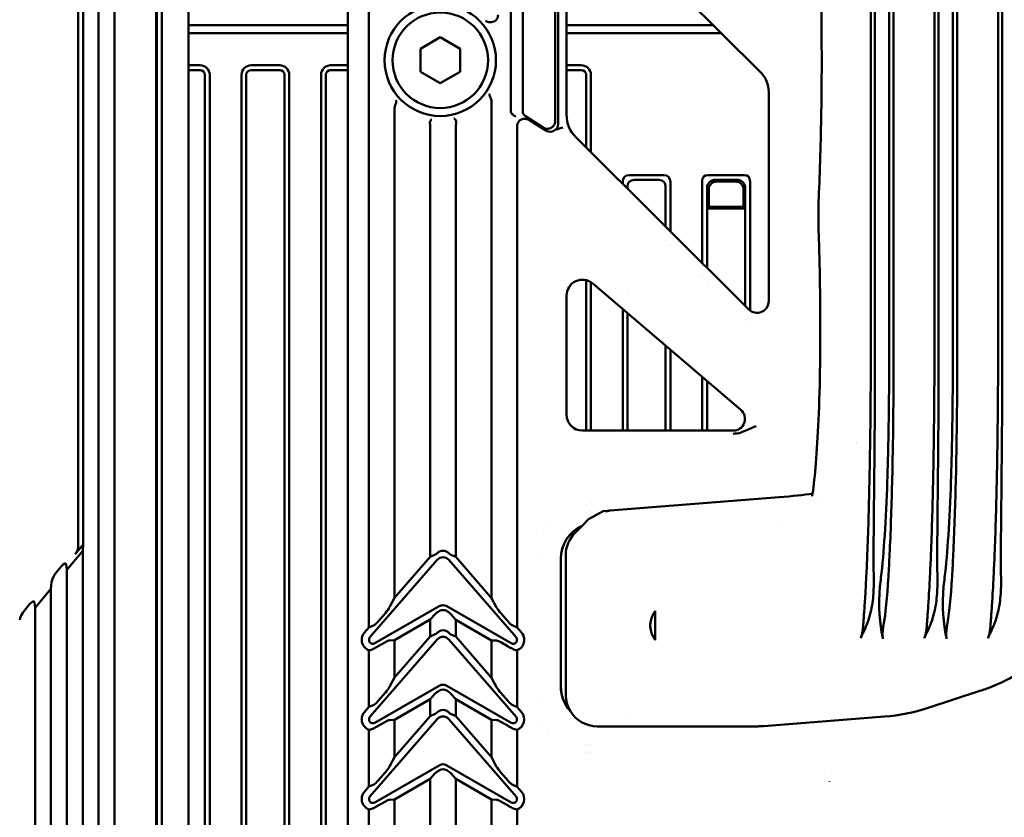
# Model space of a CAD drawing. Header units: millimetres. Extents: x 0 to 5104, y -184 to 1188.
# Tile 51 of 221: x 475 to 537, y 783 to 834. Entities that reach past the tile are written whole.
import ezdxf

# ---------------------------------------------------------------- set-up
doc = ezdxf.new("R2010")
doc.units = ezdxf.units.MM
doc.header["$LTSCALE"] = 2
doc.layers.add('Sichtbar (ISO)', color=7, linetype='Continuous', lineweight=50)

msp = doc.modelspace()

# ---------------------------------------------------------------- linework, layer by layer
at = {"layer": 'Sichtbar (ISO)'}
for p, q in [((480.813, 996.555), (480.813, 723.512)), ((479.813, 995.32), (479.813, 724.747)), ((483.428, 949.559), (483.428, 769.5)), ((483.473, 769.51), (483.473, 949.55)), ((483.773, 948.03), (483.773, 771.03)), ((485.452, 948.03), (485.452, 771.03)), ((496.799, 795.412), (496.799, 920.859)), ((478.535, 918.5), (478.535, 800.559)), ((478.848, 918.441), (478.848, 800.618)), ((528.334, 906.603), (528.334, 812.456)), ((528.596, 812.456), (528.596, 906.603)), ((529.491, 812.456), (529.491, 906.603)), ((529.765, 812.456), (529.765, 906.603)), ((532.334, 906.603), (532.334, 812.456)), ((532.596, 812.456), (532.596, 906.603)), ((533.491, 812.456), (533.491, 906.603)), ((533.765, 812.456), (533.765, 906.603)), ((536.334, 906.603), (536.334, 812.456)), ((536.596, 812.456), (536.596, 906.603)), ((508.51, 891.829), (508.51, 827.23)), ((505.711, 827.868), (505.711, 891.191)), ((506.461, 891.245), (506.461, 827.814)), ((495.48, 853.613), (495.48, 776.184)), ((508.685, 827.466), (508.685, 840.852)), ((510.92, 840.722), (521.408, 830.278)), ((509.217, 827.61), (509.217, 840.014)), ((485.452, 833.241), (495.48, 833.241)), ((509.217, 833.241), (518.433, 833.241)), ((485.452, 832.741), (495.48, 832.741)), ((500.03, 831.751), (501.28, 832.473)), ((501.28, 832.473), (502.53, 831.751)), ((509.217, 832.741), (518.936, 832.741)), ((500.03, 830.308), (500.03, 831.751)), ((502.53, 831.751), (502.53, 830.308)), ((485.452, 830.719), (486.19, 830.719)), ((485.452, 830.419), (486.19, 830.419)), ((489.39, 830.719), (491.19, 830.719)), ((489.39, 830.419), (491.19, 830.419)), ((494.39, 830.719), (495.48, 830.719)), ((495.48, 830.419), (494.39, 830.419)), ((509.217, 830.719), (510.145, 830.719)), ((509.217, 830.419), (510.145, 830.419)), ((486.49, 771.03), (486.49, 830.119)), ((486.79, 771.03), (486.79, 830.119)), ((488.79, 830.119), (488.79, 771.03)), ((489.09, 830.119), (489.09, 771.03)), ((491.49, 770.742), (491.49, 830.119)), ((491.79, 770.742), (491.79, 830.119)), ((493.79, 830.119), (493.79, 770.742)), ((494.09, 830.119), (494.09, 770.742)), ((501.28, 829.586), (500.03, 830.308)), ((502.53, 830.308), (501.28, 829.586)), ((510.445, 830.119), (510.445, 825.558)), ((510.745, 830.119), (510.745, 825.259)), ((521.919, 829.049), (521.919, 815.905)), ((498.408, 827.899), (498.408, 797.262)), ((504.506, 828.266), (504.506, 797.251)), ((507.74, 826.812), (506.64, 827.516)), ((508.685, 827.037), (508.685, 827.466)), ((500.653, 826.828), (500.653, 799.845)), ((502.261, 826.896), (502.261, 799.834)), ((506.115, 826.91), (506.115, 795.401)), ((506.952, 827.236), (507.915, 826.619)), ((507.745, 826.808), (507.745, 826.806)), ((508.045, 826.733), (508.045, 826.707)), ((508.983, 826.82), (508.511, 826.658)), ((520.663, 815.383), (509.805, 826.195)), ((515.321, 823.819), (513.169, 823.819)), ((518.098, 823.819), (520.391, 823.819)), ((512.745, 823.268), (512.745, 823.395)), ((513.045, 822.969), (513.045, 823.095)), ((513.469, 823.519), (515.021, 823.519)), ((515.445, 823.095), (515.445, 820.579)), ((515.745, 823.395), (515.745, 820.28)), ((517.745, 818.289), (517.745, 823.466)), ((518.045, 823.02), (518.045, 821.719)), ((519.946, 823.519), (518.544, 823.519)), ((518.649, 823.414), (519.841, 823.414)), ((520.445, 823.02), (520.445, 821.719)), ((520.745, 823.466), (520.745, 815.312)), ((518.15, 822.915), (518.15, 821.824)), ((520.34, 822.915), (520.34, 821.824)), ((518.097, 821.772), (518.045, 821.719)), ((518.045, 821.719), (520.445, 821.719)), ((518.045, 817.99), (518.045, 821.719)), ((518.097, 821.772), (518.15, 821.824)), ((520.393, 821.772), (518.097, 821.772)), ((518.15, 821.824), (520.34, 821.824)), ((520.393, 821.772), (520.34, 821.824)), ((520.393, 821.772), (520.445, 821.719)), ((520.445, 821.719), (520.445, 815.6)), ((515.445, 819.685), (515.445, 819.685)), ((515.745, 819.391), (515.745, 819.391)), ((517.745, 817.425), (517.745, 817.425)), ((510.445, 817.223), (510.445, 807.772)), ((510.745, 817.097), (510.745, 807.772)), ((510.864, 817.009), (520.167, 809.069)), ((518.045, 817.129), (518.045, 817.129)), ((509.217, 808.771), (509.217, 816.25)), ((512.745, 816.595), (512.745, 816.595)), ((513.045, 816.352), (513.045, 816.353)), ((512.745, 807.772), (512.745, 815.404)), ((513.045, 807.772), (513.045, 815.148)), ((520.445, 814.771), (520.445, 814.771)), ((520.745, 814.602), (520.745, 814.602)), ((515.445, 813.099), (515.445, 807.772)), ((515.745, 812.843), (515.745, 807.772)), ((517.745, 807.772), (517.745, 811.136)), ((518.045, 807.772), (518.045, 810.88)), ((519.689, 807.772), (510.216, 807.772)), ((520.745, 807.894), (520.745, 807.892)), ((510.745, 803.178), (510.745, 803.177)), ((522.576, 803.591), (511.964, 802.755)), ((525.281, 803.508), (525.281, 803.509)), ((510.445, 803.134), (510.445, 803.132)), ((510.445, 802.627), (510.445, 802.627)), ((510.603, 802.208), (511.522, 802.706)), ((510.745, 802.677), (510.745, 802.677)), ((511.522, 802.706), (511.818, 802.732)), ((510.193, 801.798), (510.603, 802.208)), ((508.045, 801.689), (508.045, 801.687)), ((510.197, 801.795), (509.75, 801.348)), ((522.745, 801.753), (522.745, 801.753)), ((507.745, 801.254), (507.745, 801.249)), ((477.813, 799.025), (478.813, 800.217)), ((478.848, 800.618), (478.332, 800.003)), ((478.848, 800.618), (478.813, 800.217)), ((478.813, 800.217), (478.813, 725.981)), ((501.088, 799.651), (496.863, 794.79)), ((500.653, 799.845), (498.408, 797.262)), ((500.97, 799.985), (500.653, 799.845)), ((501.817, 799.651), (506.042, 794.79)), ((501.944, 799.975), (502.261, 799.834)), ((502.261, 799.834), (504.506, 797.251)), ((507.745, 799.883), (507.745, 799.883)), ((508.855, 799.71), (508.855, 791.695)), ((508.858, 799.706), (508.858, 791.699)), ((509.164, 799.935), (509.164, 791.198)), ((477.477, 799.253), (477.149, 798.863)), ((477.776, 799.363), (477.813, 799.025)), ((477.813, 799.025), (477.813, 727.216)), ((476.85, 798.26), (476.813, 797.833)), ((475.813, 796.641), (476.813, 797.833)), ((476.813, 797.833), (476.813, 728.451)), ((475.776, 796.98), (475.813, 796.641)), ((498.408, 797.262), (498.09, 796.672)), ((504.506, 797.251), (504.824, 796.661)), ((475.477, 796.87), (475.149, 796.479)), ((475.813, 796.641), (475.813, 729.686)), ((497.172, 794.415), (501.211, 796.747)), ((505.733, 794.415), (501.694, 796.747)), ((514.794, 796.448), (514.794, 794.611)), ((497.83, 796.312), (497.377, 795.79)), ((498.408, 794.603), (500.653, 795.899)), ((500.653, 795.899), (500.97, 796.252)), ((500.653, 795.899), (500.653, 794.845)), ((502.261, 795.894), (501.944, 796.247)), ((504.506, 794.597), (502.261, 795.894)), ((502.261, 795.894), (502.261, 794.834)), ((505.084, 796.301), (505.537, 795.779)), ((496.799, 795.412), (496.519, 795.089)), ((497.117, 795.552), (496.799, 795.412)), ((505.797, 795.542), (506.115, 795.401)), ((506.115, 795.401), (506.386, 795.089)), ((501.088, 794.651), (496.863, 789.79)), ((497.377, 794.224), (497.83, 794.486)), ((498.09, 794.589), (498.408, 794.603)), ((500.653, 794.845), (498.408, 792.262)), ((498.408, 794.603), (498.408, 792.262)), ((500.97, 794.985), (500.653, 794.845)), ((501.817, 794.651), (506.042, 789.79)), ((501.944, 794.975), (502.261, 794.834)), ((502.261, 794.834), (504.506, 792.251)), ((504.506, 794.597), (504.506, 792.251)), ((504.824, 794.584), (504.506, 794.597)), ((496.799, 793.973), (496.799, 790.412)), ((505.537, 794.219), (505.084, 794.481)), ((506.115, 793.976), (506.115, 790.401)), ((498.408, 792.262), (498.09, 791.672)), ((504.506, 792.251), (504.824, 791.661)), ((497.172, 789.415), (501.211, 791.747)), ((505.733, 789.415), (501.694, 791.747)), ((535.18, 791.419), (531.933, 790.354)), ((497.83, 791.312), (497.377, 790.79)), ((498.408, 789.603), (500.653, 790.899)), ((500.653, 790.899), (500.97, 791.252)), ((500.653, 790.899), (500.653, 789.845)), ((502.261, 790.894), (501.944, 791.247)), ((504.506, 789.597), (502.261, 790.894)), ((502.261, 790.894), (502.261, 789.834)), ((505.084, 791.301), (505.537, 790.779)), ((507.745, 790.804), (507.745, 790.804)), ((496.799, 790.412), (496.519, 790.089)), ((497.117, 790.552), (496.799, 790.412)), ((505.797, 790.542), (506.115, 790.401)), ((506.115, 790.401), (506.386, 790.089)), ((501.088, 789.651), (496.863, 784.79)), ((498.09, 789.589), (498.408, 789.603)), ((500.653, 789.845), (498.408, 787.262)), ((498.408, 789.603), (498.408, 787.262)), ((500.97, 789.985), (500.653, 789.845)), ((501.817, 789.651), (506.042, 784.79)), ((501.944, 789.975), (502.261, 789.834)), ((502.261, 789.834), (504.506, 787.251)), ((504.506, 789.597), (504.506, 787.251)), ((504.824, 789.584), (504.506, 789.597)), ((513.045, 789.866), (513.045, 789.866)), ((529.203, 789.809), (521.607, 789.211)), ((496.799, 788.973), (496.799, 785.412)), ((497.377, 789.224), (497.83, 789.486)), ((505.537, 789.219), (505.084, 789.481)), ((506.115, 788.976), (506.115, 785.401)), ((507.745, 789.438), (507.745, 789.433)), ((508.045, 789.001), (508.045, 788.999)), ((521.256, 789.197), (511.147, 789.197)), ((510.445, 788.064), (510.445, 788.064)), ((510.745, 788.014), (510.745, 788.014)), ((498.09, 786.672), (498.408, 787.262)), ((504.824, 786.661), (504.506, 787.251)), ((510.445, 787.557), (510.445, 787.555)), ((510.745, 787.511), (510.745, 787.511)), ((497.172, 784.415), (501.211, 786.747)), ((505.733, 784.415), (501.694, 786.747)), ((525.445, 786.469), (525.445, 786.457)), ((497.83, 786.312), (497.377, 785.79)), ((498.408, 784.603), (500.653, 785.899)), ((500.97, 786.252), (500.653, 785.899)), ((500.653, 785.899), (500.653, 780.169)), ((501.944, 786.247), (502.261, 785.894)), ((504.506, 784.597), (502.261, 785.894)), ((502.261, 785.894), (502.261, 780.698)), ((505.084, 786.301), (505.537, 785.779)), ((496.799, 785.412), (496.519, 785.089)), ((496.799, 785.412), (497.117, 785.552)), ((506.115, 785.401), (505.797, 785.542)), ((506.115, 785.401), (506.386, 785.089)), ((525.745, 785.725), (525.745, 785.72)), ((498.408, 784.603), (498.09, 784.589)), ((498.408, 784.603), (498.408, 778.419)), ((504.506, 784.597), (504.506, 782.448)), ((504.506, 784.597), (504.824, 784.584)), ((496.799, 783.973), (496.799, 777.89)), ((497.377, 784.224), (497.83, 784.486)), ((505.084, 784.481), (505.537, 784.219)), ((506.115, 783.976), (506.115, 782.977))]:
    msp.add_line(p, q, dxfattribs=at)
for radius in [3.5, 3]:
    msp.add_circle((501.28, 831.03), radius, dxfattribs=at)
for centre, radius, start, end in [((486.19, 830.119), 0.6, 0, 90), ((486.19, 830.119), 0.3, 0, 90), ((489.39, 830.119), 0.6, 90, 180), ((489.39, 830.119), 0.3, 90, 180), ((491.19, 830.119), 0.6, 0, 90), ((491.19, 830.119), 0.3, 0, 90), ((494.39, 830.119), 0.6, 90, 180), ((494.39, 830.119), 0.3, 90, 180), ((510.145, 830.119), 0.6, 0, 90), ((510.145, 830.119), 0.3, 0, 90), ((515.98, 795.53), 1.5, 142.25279, 173.34676), ((515.98, 795.53), 1.5, 186.65324, 217.74721), ((497.049, 794.629), 0.702, 139, 169.36072), ((497.049, 794.629), 0.702, 190.63928, 249.18012), ((497.049, 794.629), 0.246, 139, 300), ((505.856, 794.629), 0.246, 240, 41), ((505.856, 794.629), 0.702, 291.62047, 354.76854), ((505.856, 794.629), 0.702, 5.23146, 41), ((505.856, 794.629), 0.702, 354.76854, 5.23146), ((497.049, 789.629), 0.702, 139, 169.36072), ((497.049, 789.629), 0.246, 139, 300), ((505.856, 789.629), 0.246, 240, 41), ((505.856, 789.629), 0.702, 291.62047, 41), ((497.049, 789.629), 0.702, 190.63928, 249.18012), ((497.049, 784.629), 0.702, 139, 169.36072), ((497.049, 784.629), 0.246, 139, 300), ((505.856, 784.629), 0.246, 240, 41), ((505.856, 784.629), 0.702, 291.62047, 41), ((497.049, 784.629), 0.702, 190.63928, 249.18012)]:
    msp.add_arc(centre, radius, start, end, dxfattribs=at)
for centre, major_axis, ratio, start_param, end_param in [((506.808, 827.765), (-0.313, 0.178), 0.832847, 0.443314, 1.50933), ((511.22, 827.612), (-1.85, -0.769), 0.998394, 5.889998, 6.676372), ((508.183, 827.042), (-0.339, 0.373), 0.991659, 1.835987, 3.110684), ((513.593, 822.971), (0.735, -0.735), 0.57735, 2.617994, 3.665191), ((514.896, 822.971), (-0.735, -0.735), 0.57735, 2.617994, 3.665191), ((518.452, 823.112), (-0.612, 0.612), 0.57735, 5.759587, 6.806784), ((520.038, 823.112), (0.612, 0.612), 0.57735, 5.759587, 6.806784), ((513.893, 822.671), (0.735, -0.735), 0.57735, 2.617994, 3.665191), ((514.596, 822.671), (-0.735, -0.735), 0.57735, 2.617994, 3.665191), ((518.573, 822.991), (0.489, -0.218), 0.924938, 3.271808, 3.532237), ((518.534, 823.03), (0.354, 0.354), 0.962408, 1.047198, 2.094395), ((518.65, 822.914), (0.355, -0.355), 0.997265, 2.357564, 3.925621), ((518.573, 822.991), (0.218, -0.489), 0.924938, 2.750948, 3.011378), ((519.839, 822.914), (-0.355, -0.355), 0.997265, 2.357564, 3.925621), ((519.917, 822.991), (-0.218, -0.489), 0.924938, 3.271808, 3.532237), ((519.956, 823.03), (-0.354, 0.354), 0.962408, 4.18879, 5.235988), ((519.917, 822.991), (-0.489, -0.218), 0.924938, 2.750948, 3.011378), ((510.219, 816.244), (-0.422, 0.915), 0.992261, 5.14748, 7.41889), ((510.219, 808.773), (-0.709, -0.709), 0.997265, 5.499157, 7.067214), ((528.158, 808.891), (-1.416, -1.416), 0.998783, 0.42235, 0.422369), ((524.956, 801.831), (-0.285, 1.98), 0.852037, 6.282797, 6.283185), ((526.658, 803.533), (-1.98, 0.285), 0.852037, 0.000001, 0.000388), ((511.156, 799.707), (1.628, -1.628), 0.998783, 2.787575, 3.926382), ((511.16, 799.704), (1.628, -1.628), 0.998783, 2.787197, 3.926382), ((511.171, 799.937), (-1.985, -0.303), 0.996106, 5.347971, 6.132088), ((536.113, 774.75), (28.235, -28.235), 0.0576, 2.787197, 2.787575), ((477.38, 800.665), (-1.103, 0.401), 0.852031, 2.840883, 3.442302), ((501.23, 800.345), (0.294, 0.363), 0.168682, 3.459729, 4.012821), ((501.452, 799.689), (0, -0.54), 0.925764, 2.660517, 3.602149), ((501.684, 800.335), (-0.294, 0.363), 0.168682, 2.236058, 2.823457), ((477.477, 798.984), (0.268, 0.44), 0.30407, 5.907979, 7.391509), ((501.452, 799.281), (0, -0.54), 0.925764, 2.324742, 3.958443), ((477.149, 798.593), (0.268, 0.44), 0.30407, 1.108323, 2.591853), ((475.477, 796.6), (0.268, 0.44), 0.30407, 5.907979, 7.391509), ((475.149, 796.21), (0.268, 0.44), 0.30407, 1.108323, 2.591853), ((497.83, 796.434), (-0.294, -0.363), 0.168682, 1.365334, 2.412531), ((501.23, 796.356), (0.297, 0.184), 0.227735, 1.494516, 2.477476), ((501.452, 796.289), (0, -0.523), 0.955319, 2.637557, 3.645628), ((501.251, 796.225), (-0.197, -0.223), 0.642173, 4.170262, 4.250117), ((501.452, 795.979), (0, -0.523), 0.955319, 2.660517, 3.602149), ((501.659, 796.222), (0.194, -0.226), 0.636765, 2.062836, 2.104974), ((501.684, 796.351), (-0.297, 0.184), 0.227735, 3.805709, 4.819183), ((505.084, 796.424), (0.294, -0.363), 0.168682, 3.870654, 4.917852), ((497.377, 795.912), (-0.294, -0.363), 0.168682, 0.318136, 1.365334), ((505.537, 795.902), (0.294, -0.363), 0.168682, 4.917852, 5.965049), ((501.452, 794.689), (0, -0.54), 0.925764, 2.660517, 3.602149), ((515.024, 795.53), (0.562, 0), 0.996892, 2.826126, 3.457059), ((497.83, 794.393), (-0.297, -0.184), 0.227735, 3.524674, 4.571872), ((501.23, 795.345), (0.294, 0.363), 0.168682, 3.459729, 4.012821), ((501.452, 794.281), (0, -0.54), 0.925764, 2.324742, 3.958443), ((501.684, 795.335), (-0.294, 0.363), 0.168682, 2.236058, 2.823457), ((505.084, 794.388), (0.297, -0.184), 0.227735, 1.711314, 2.758511), ((496.702, 794.629), (-0.747, 0), 0.885782, 1.701304, 2.159404), ((497.377, 794.131), (0.297, 0.184), 0.227735, 1.430279, 1.664373), ((505.537, 794.126), (0.297, -0.184), 0.227735, 1.507538, 1.711314), ((506.2, 794.629), (0.742, 0), 0.885782, 4.137741, 4.596758), ((497.83, 791.434), (-0.294, -0.363), 0.168682, 1.365334, 2.412531), ((501.23, 791.356), (0.297, 0.184), 0.227735, 1.494516, 2.477476), ((501.452, 791.289), (0, 0.523), 0.955319, 5.77915, 6.787221), ((501.251, 791.225), (-0.197, -0.223), 0.642173, 4.170262, 4.250117), ((501.452, 790.979), (0, 0.523), 0.955319, 5.80211, 6.743742), ((501.659, 791.222), (-0.194, 0.226), 0.636767, 5.204433, 5.246571), ((501.684, 791.351), (-0.297, 0.184), 0.227735, 3.805709, 4.819183), ((505.084, 791.424), (0.294, -0.363), 0.168682, 3.870654, 4.917852), ((511.156, 791.698), (1.628, 1.628), 0.998783, 2.356803, 3.083221), ((511.16, 791.702), (1.628, 1.628), 0.998783, 2.356803, 3.100016), ((534.558, 793.319), (0.623, -1.901), 0.650128, 0, 0.000022), ((497.377, 790.912), (0.294, 0.363), 0.168682, 3.459729, 4.506926), ((505.537, 790.902), (0.294, -0.363), 0.168682, 4.917852, 5.965049), ((511.171, 791.213), (1.425, 1.425), 0.992433, 2.359993, 2.915085), ((501.452, 789.689), (0, -0.54), 0.925764, 2.660517, 3.602149), ((511.162, 791.205), (1.425, 1.425), 0.992433, 2.895242, 3.923193), ((497.83, 789.393), (-0.297, -0.184), 0.227735, 3.524674, 4.571872), ((501.23, 790.345), (0.294, 0.363), 0.168682, 3.459729, 4.012821), ((501.452, 789.281), (0, -0.54), 0.925764, 2.324742, 3.958443), ((501.684, 790.335), (-0.294, 0.363), 0.168682, 2.236058, 2.823457), ((505.084, 789.388), (-0.297, 0.184), 0.227735, 4.852906, 5.900104), ((496.702, 789.629), (-0.747, 0), 0.885782, 1.701304, 2.159404), ((497.377, 789.131), (-0.297, -0.184), 0.227735, 4.571872, 4.805966), ((505.537, 789.126), (-0.297, 0.184), 0.227735, 4.649131, 4.852906), ((506.2, 789.629), (0.742, 0), 0.885782, 4.137741, 4.596758), ((521.45, 791.205), (-2.985, -0.235), 0.667987, 1.453409, 1.570796), ((497.83, 786.434), (-0.294, -0.363), 0.168682, 1.365334, 2.412531), ((501.452, 786.289), (0, -0.523), 0.955319, 2.637557, 3.645628), ((501.251, 786.225), (-0.197, -0.223), 0.642173, 4.170262, 4.250117), ((501.452, 785.979), (0, -0.523), 0.955319, 2.660517, 3.602149), ((501.659, 786.222), (0.194, -0.226), 0.636765, 2.062835, 2.104973), ((505.084, 786.424), (-0.294, 0.363), 0.168682, 0.729061, 1.776259), ((501.23, 786.356), (0.297, 0.184), 0.227735, 1.494516, 2.477476), ((501.684, 786.351), (-0.297, 0.184), 0.227735, 3.805709, 4.819183), ((497.377, 785.912), (-0.294, -0.363), 0.168682, 0.318136, 1.365334), ((505.537, 785.902), (-0.294, 0.363), 0.168682, 1.776259, 2.823457), ((497.83, 784.393), (0.297, 0.184), 0.227735, 0.383081, 1.430279), ((505.084, 784.388), (0.297, -0.184), 0.227735, 1.711314, 2.758511), ((496.702, 784.629), (-0.747, 0), 0.885782, 1.701304, 2.159404), ((497.377, 784.131), (0.297, 0.184), 0.227735, 1.430279, 1.664373), ((505.537, 784.126), (-0.297, 0.184), 0.227735, 4.649131, 4.852906), ((506.2, 784.629), (0.742, 0), 0.885782, 4.137741, 4.596758)]:
    msp.add_ellipse(centre, major_axis=major_axis, ratio=ratio, start_param=start_param, end_param=end_param, dxfattribs=at)
for points, knots in [([(525.075, 822.705), (525.151, 824.405), (525.204, 826.271), (525.257, 830.101), (525.256, 832.118), (525.202, 835.806), (525.154, 837.532), (525.086, 839.121)], [0, 0, 0, 0, 0.574411, 0.574411, 1.163768, 1.163768, 1.696625, 1.696625, 1.696625, 1.696625]), ([(504.133, 833.508), (504.151, 833.49), (504.172, 833.474), (504.197, 833.462), (504.227, 833.448), (504.262, 833.438), (504.301, 833.433), (504.337, 833.429), (504.376, 833.428), (504.418, 833.43), (504.465, 833.432), (504.517, 833.438), (504.567, 833.445)], [0.0000015, 0.0000015, 0.0000015, 0.0000015, 0.2204847, 0.2204847, 0.2204847, 0.4838455, 0.4838455, 0.4838455, 0.7243267, 0.7243267, 0.7243267, 0.9999997, 0.9999997, 0.9999997, 0.9999997]), ([(504.911, 833.876), (504.911, 833.824), (504.904, 833.771), (504.874, 833.675), (504.852, 833.631), (504.793, 833.553), (504.757, 833.52), (504.669, 833.469), (504.619, 833.453), (504.567, 833.445)], [0, 0, 0, 0, 0.01575157, 0.01575157, 0.0303472, 0.0303472, 0.04516978, 0.04516978, 0.06095565, 0.06095565, 0.06095565, 0.06095565]), ([(521.408, 830.278), (521.57, 830.118), (521.699, 829.925), (521.874, 829.504), (521.919, 829.277), (521.919, 829.049)], [0, 0, 0, 0, 0.5, 0.5, 1, 1, 1, 1]), ([(498.472, 828.275), (498.485, 828.302), (498.495, 828.327), (498.511, 828.377), (498.515, 828.4), (498.521, 828.482), (498.5, 828.513), (498.491, 828.524), (498.491, 828.525), (498.491, 828.525)], [-0.01789508, -0.01789508, -0.01789508, -0.01789508, -0.01429542, -0.01429542, -0.01050245, -0.01050245, 0, 0, 0.00004521, 0.00004521, 0.00004521, 0.00004521]), ([(504.382, 828.925), (504.381, 828.924), (504.381, 828.924), (504.381, 828.924), (504.377, 828.917), (504.372, 828.9), (504.371, 828.893), (504.368, 828.873), (504.369, 828.857), (504.379, 828.807), (504.396, 828.769), (504.422, 828.728)], [-0.04593946, -0.04593946, -0.04593946, -0.04593946, -0.04309729, -0.04309729, -0.03485833, -0.03485833, -0.02989743, -0.02989743, -0.02002402, -0.02002402, 0, 0, 0, 0]), ([(504.422, 828.728), (504.432, 828.713), (504.441, 828.693), (504.46, 828.647), (504.47, 828.61), (504.498, 828.486), (504.506, 828.367), (504.506, 828.266)], [-0.1596381, -0.1596381, -0.1596381, -0.1596381, -0.15260464, -0.15260464, -0.14192802, -0.14192802, -0.11182314, -0.11182314, -0.11182314, -0.11182314]), ([(498.408, 827.899), (498.408, 827.985), (498.416, 828.086), (498.441, 828.193), (498.451, 828.227), (498.465, 828.26), (498.468, 828.268), (498.472, 828.275)], [-0.26543564, -0.26543564, -0.26543564, -0.26543564, -0.23980995, -0.23980995, -0.22995498, -0.22995498, -0.22699806, -0.22699806, -0.22699806, -0.22699806]), ([(500.757, 827.318), (500.756, 827.318), (500.756, 827.318), (500.741, 827.318), (500.724, 827.311), (500.692, 827.284), (500.677, 827.262), (500.649, 827.202), (500.638, 827.163), (500.629, 827.078), (500.63, 827.034), (500.638, 826.988)], [-0.06214035, -0.06214035, -0.06214035, -0.06214035, -0.06187646, -0.06187646, -0.04686336, -0.04686336, -0.03120617, -0.03120617, -0.01458008, -0.01458008, 0, 0, 0, 0]), ([(502.272, 827.036), (502.275, 827.06), (502.277, 827.084), (502.277, 827.132), (502.274, 827.157), (502.263, 827.225), (502.25, 827.265), (502.218, 827.326), (502.2, 827.348), (502.164, 827.375), (502.147, 827.381), (502.132, 827.379), (502.132, 827.379), (502.131, 827.379)], [-0.06475692, -0.06475692, -0.06475692, -0.06475692, -0.05720892, -0.05720892, -0.04890038, -0.04890038, -0.03213395, -0.03213395, -0.01567559, -0.01567559, 0, 0, 0.00027313, 0.00027313, 0.00027313, 0.00027313]), ([(505.785, 827.669), (505.772, 827.682), (505.761, 827.696), (505.742, 827.728), (505.734, 827.744), (505.716, 827.795), (505.711, 827.831), (505.711, 827.867), (505.711, 827.867), (505.711, 827.868)], [0.00000299, 0.00000299, 0.00000299, 0.00000299, 0.00546938, 0.00546938, 0.01091929, 0.01091929, 0.02158516, 0.02158516, 0.02176633, 0.02176633, 0.02176633, 0.02176633]), ([(505.785, 827.669), (505.803, 827.651), (505.822, 827.634), (505.862, 827.602), (505.882, 827.587), (505.933, 827.552), (505.963, 827.535), (506, 827.519), (506.006, 827.516), (506.007, 827.516), (506.007, 827.516), (506.007, 827.516), (506.007, 827.516), (506.007, 827.516)], [-0.001843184, -0.001843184, -0.001843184, -0.001843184, -0.001418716, -0.001418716, -0.000980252, -0.000980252, -0.00026693, -0.00026693, -0.000022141, -0.000022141, -0.000006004, -0.000006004, 0, 0, 0, 0]), ([(506.952, 827.236), (506.903, 827.266), (506.851, 827.292), (506.739, 827.331), (506.677, 827.344), (506.55, 827.351), (506.485, 827.344), (506.365, 827.307), (506.312, 827.279), (506.225, 827.207), (506.191, 827.166), (506.148, 827.086), (506.135, 827.05), (506.119, 826.98), (506.115, 826.945), (506.115, 826.91)], [-0.1108729, -0.1108729, -0.1108729, -0.1108729, -0.0937544, -0.0937544, -0.0751705, -0.0751705, -0.0557548, -0.0557548, -0.0377283, -0.0377283, -0.0217393, -0.0217393, -0.0104805, -0.0104805, 0, 0, 0, 0]), ([(508.51, 827.23), (508.51, 827.174), (508.5, 827.117), (508.482, 827.064), (508.463, 827.012), (508.435, 826.961), (508.4, 826.918), (508.366, 826.874), (508.323, 826.836), (508.276, 826.807), (508.228, 826.778), (508.176, 826.756), (508.121, 826.744), (508.067, 826.732), (508.01, 826.729), (507.955, 826.735), (507.899, 826.741), (507.844, 826.758), (507.793, 826.782), (507.775, 826.791), (507.757, 826.801), (507.74, 826.812)], [0.0000319, 0.0000319, 0.0000319, 0.0000319, 0.1575927, 0.1575927, 0.1575927, 0.3152424, 0.3152424, 0.3152424, 0.4720982, 0.4720982, 0.4720982, 0.6285104, 0.6285104, 0.6285104, 0.7853409, 0.7853409, 0.7853409, 0.9432669, 0.9432669, 0.9432669, 0.9999489, 0.9999489, 0.9999489, 0.9999489]), ([(508.685, 827.037), (508.685, 827.004), (508.683, 826.971), (508.678, 826.938), (508.669, 826.885), (508.653, 826.834), (508.628, 826.788), (508.616, 826.764), (508.601, 826.742), (508.583, 826.721), (508.571, 826.708), (508.559, 826.695), (508.543, 826.682), (508.533, 826.674), (508.518, 826.665), (508.511, 826.658)], [0, 0, 0, 0, 0.2334015, 0.2334015, 0.2334015, 0.6167007, 0.6167007, 0.6167007, 0.8083504, 0.8083504, 0.8083504, 0.9307708, 0.9307708, 0.9307708, 0.9999998, 0.9999998, 0.9999998, 0.9999998]), ([(525.064, 820.106), (525.052, 820.449), (525.046, 820.817), (525.044, 821.539), (525.049, 821.902), (525.063, 822.402), (525.069, 822.556), (525.075, 822.705)], [0, 0, 0, 0, 0.1092996, 0.1092996, 0.2166265, 0.2166265, 0.2660269, 0.2660269, 0.2660269, 0.2660269]), ([(525.161, 813.2), (525.168, 814.976), (525.151, 816.788), (525.097, 819.045), (525.081, 819.581), (525.064, 820.106)], [0, 0, 0, 0, 0.5333772, 0.5333772, 0.7026439, 0.7026439, 0.7026439, 0.7026439]), ([(521.919, 815.905), (521.919, 815.759), (521.875, 815.614), (521.715, 815.372), (521.599, 815.277), (521.334, 815.166), (521.184, 815.152), (520.9, 815.208), (520.766, 815.28), (520.663, 815.383)], [0, 0, 0, 0, 0.25, 0.25, 0.5, 0.5, 0.75, 0.75, 1, 1, 1, 1]), ([(524.678, 803.818), (524.75, 804.318), (524.821, 804.973), (524.948, 806.523), (525.005, 807.452), (525.098, 809.531), (525.132, 810.722), (525.155, 812.351), (525.159, 812.775), (525.161, 813.2)], [0, 0, 0, 0, 0.314355, 0.314355, 0.65027, 0.65027, 1.017919, 1.017919, 1.145533, 1.145533, 1.145533, 1.145533]), ([(528.334, 812.456), (528.334, 810.622), (528.319, 808.799), (528.27, 805.301), (528.236, 803.647), (528.168, 801.394), (528.142, 800.684), (528.095, 799.525), (528.074, 799.056), (528.044, 798.453), (528.035, 798.293), (528.012, 797.863), (527.997, 797.603), (527.96, 796.987), (527.938, 796.649), (527.905, 796.194), (527.894, 796.051), (527.88, 795.85), (527.875, 795.785), (527.868, 795.691), (527.866, 795.66), (527.862, 795.615), (527.861, 795.6), (527.86, 795.578), (527.859, 795.571), (527.859, 795.56), (527.858, 795.556), (527.858, 795.548), (527.857, 795.544), (527.857, 795.542)], [0, 0, 0, 0, 0.550236, 0.550236, 1.100136, 1.100136, 1.375158, 1.375158, 1.581259, 1.581259, 1.658418, 1.658418, 1.794037, 1.794037, 1.998235, 1.998235, 2.100375, 2.100375, 2.151384, 2.151384, 2.176827, 2.176827, 2.189521, 2.189521, 2.195859, 2.195859, 2.199025, 2.199025, 2.20296, 2.20296, 2.20296, 2.20296]), ([(528.522, 798.551), (528.509, 799.151), (528.509, 799.832), (528.52, 801.774), (528.536, 803.14), (528.563, 805.822), (528.575, 807.097), (528.592, 809.732), (528.596, 811.094), (528.596, 812.456)], [0, 0, 0, 0, 0.313594, 0.313594, 0.814328, 0.814328, 1.219416, 1.219416, 1.627638, 1.627638, 1.627638, 1.627638]), ([(529.491, 812.456), (529.491, 811.096), (529.481, 809.736), (529.442, 807.099), (529.413, 805.822), (529.33, 803.393), (529.276, 802.246), (529.146, 800.212), (529.072, 799.316), (528.976, 798.551)], [0, 0, 0, 0, 0.408063, 0.408063, 0.814555, 0.814555, 1.229232, 1.229232, 1.629101, 1.629101, 1.629101, 1.629101]), ([(529.138, 795.542), (529.268, 796.249), (529.359, 797.288), (529.469, 799.052), (529.495, 799.521), (529.551, 800.68), (529.579, 801.389), (529.658, 803.643), (529.7, 805.299), (529.753, 808.799), (529.765, 810.622), (529.765, 812.456)], [0, 0, 0, 0, 0.621634, 0.621634, 0.827749, 0.827749, 1.102384, 1.102384, 1.652377, 1.652377, 2.20207, 2.20207, 2.20207, 2.20207]), ([(532.334, 812.456), (532.334, 810.622), (532.319, 808.799), (532.27, 805.301), (532.236, 803.647), (532.168, 801.394), (532.142, 800.684), (532.095, 799.525), (532.074, 799.056), (532.044, 798.453), (532.035, 798.293), (532.012, 797.863), (531.997, 797.603), (531.96, 796.987), (531.938, 796.649), (531.905, 796.194), (531.894, 796.051), (531.88, 795.85), (531.875, 795.785), (531.868, 795.691), (531.866, 795.66), (531.862, 795.615), (531.861, 795.6), (531.86, 795.578), (531.859, 795.571), (531.859, 795.56), (531.858, 795.556), (531.858, 795.548), (531.857, 795.544), (531.857, 795.542)], [0, 0, 0, 0, 0.550236, 0.550236, 1.100136, 1.100136, 1.375158, 1.375158, 1.581259, 1.581259, 1.658418, 1.658418, 1.794037, 1.794037, 1.998235, 1.998235, 2.100375, 2.100375, 2.151384, 2.151384, 2.176827, 2.176827, 2.189521, 2.189521, 2.195859, 2.195859, 2.199025, 2.199025, 2.20296, 2.20296, 2.20296, 2.20296]), ([(532.522, 798.551), (532.509, 799.151), (532.509, 799.832), (532.52, 801.774), (532.536, 803.14), (532.563, 805.822), (532.575, 807.097), (532.592, 809.732), (532.596, 811.094), (532.596, 812.456)], [0, 0, 0, 0, 0.313594, 0.313594, 0.814328, 0.814328, 1.219416, 1.219416, 1.627638, 1.627638, 1.627638, 1.627638]), ([(533.491, 812.456), (533.491, 811.096), (533.481, 809.736), (533.442, 807.099), (533.413, 805.822), (533.33, 803.393), (533.276, 802.246), (533.146, 800.212), (533.072, 799.316), (532.976, 798.551)], [0, 0, 0, 0, 0.408063, 0.408063, 0.814555, 0.814555, 1.229232, 1.229232, 1.629101, 1.629101, 1.629101, 1.629101]), ([(533.138, 795.542), (533.268, 796.249), (533.359, 797.288), (533.469, 799.052), (533.495, 799.521), (533.551, 800.68), (533.579, 801.389), (533.658, 803.643), (533.7, 805.299), (533.753, 808.799), (533.765, 810.622), (533.765, 812.456)], [0, 0, 0, 0, 0.621634, 0.621634, 0.827749, 0.827749, 1.102384, 1.102384, 1.652377, 1.652377, 2.20207, 2.20207, 2.20207, 2.20207]), ([(536.334, 812.456), (536.334, 810.622), (536.319, 808.799), (536.27, 805.301), (536.236, 803.647), (536.168, 801.394), (536.142, 800.684), (536.095, 799.525), (536.074, 799.056), (536.044, 798.453), (536.035, 798.293), (536.012, 797.863), (535.997, 797.603), (535.96, 796.987), (535.938, 796.649), (535.905, 796.194), (535.894, 796.051), (535.88, 795.85), (535.875, 795.785), (535.868, 795.691), (535.866, 795.66), (535.862, 795.615), (535.861, 795.6), (535.86, 795.578), (535.859, 795.571), (535.859, 795.56), (535.858, 795.556), (535.858, 795.548), (535.857, 795.544), (535.857, 795.542)], [0, 0, 0, 0, 0.550236, 0.550236, 1.100136, 1.100136, 1.375158, 1.375158, 1.581259, 1.581259, 1.658418, 1.658418, 1.794037, 1.794037, 1.998235, 1.998235, 2.100375, 2.100375, 2.151384, 2.151384, 2.176827, 2.176827, 2.189521, 2.189521, 2.195859, 2.195859, 2.199025, 2.199025, 2.20296, 2.20296, 2.20296, 2.20296]), ([(536.522, 798.551), (536.509, 799.151), (536.509, 799.832), (536.52, 801.774), (536.536, 803.14), (536.563, 805.822), (536.575, 807.097), (536.592, 809.732), (536.596, 811.094), (536.596, 812.456)], [0, 0, 0, 0, 0.313594, 0.313594, 0.814328, 0.814328, 1.219416, 1.219416, 1.627638, 1.627638, 1.627638, 1.627638]), ([(519.689, 807.772), (519.841, 807.772), (519.99, 807.818), (520.114, 807.904), (520.237, 807.989), (520.333, 808.113), (520.384, 808.252), (520.436, 808.391), (520.443, 808.548), (520.405, 808.692), (520.366, 808.837), (520.283, 808.97), (520.167, 809.069)], [0, 0, 0, 0, 0.251775, 0.251775, 0.251775, 0.500309, 0.500309, 0.500309, 0.748723, 0.748723, 0.748723, 1, 1, 1, 1]), ([(519.689, 807.577), (519.691, 807.577), (519.693, 807.577), (519.695, 807.577), (519.757, 807.577), (519.819, 807.581), (519.88, 807.588), (519.9, 807.591), (519.921, 807.593), (519.941, 807.596), (520.095, 807.62), (520.246, 807.668), (520.388, 807.728), (520.52, 807.784), (520.647, 807.849), (520.777, 807.908), (520.855, 807.944), (520.936, 807.977), (521.017, 808.005), (521.057, 808.02), (521.097, 808.033), (521.137, 808.045)], [0.0000018, 0.0000018, 0.0000018, 0.0000018, 0.0043029, 0.0043029, 0.0043029, 0.1240579, 0.1240579, 0.1240579, 0.1639552, 0.1639552, 0.1639552, 0.4691468, 0.4691468, 0.4691468, 0.7494937, 0.7494937, 0.7494937, 0.9170469, 0.9170469, 0.9170469, 0.9999733, 0.9999733, 0.9999733, 0.9999733]), ([(524.641, 803.653), (524.641, 803.653), (524.641, 803.654), (524.647, 803.67), (524.665, 803.724), (524.678, 803.817)], [0.3960988, 0.3960988, 0.3960988, 0.3960988, 0.4152633, 0.4152633, 0.5225735, 0.5225735, 0.5225735, 0.5225735]), ([(511.681, 802.691), (511.737, 802.712), (511.8, 802.73), (511.894, 802.747), (511.925, 802.751), (511.956, 802.754)], [0, 0, 0, 0, 0.01986003, 0.01986003, 0.02944555, 0.02944555, 0.02944555, 0.02944555]), ([(501.088, 800.074), (501.094, 800.08), (501.101, 800.086), (501.133, 800.112), (501.162, 800.133), (501.205, 800.16), (501.218, 800.167), (501.23, 800.173)], [-0.39629542, -0.39629542, -0.39629542, -0.39629542, -0.393466, -0.393466, -0.3832574, -0.3832574, -0.37928323, -0.37928323, -0.37928323, -0.37928323]), ([(501.684, 800.168), (501.692, 800.164), (501.699, 800.159), (501.737, 800.136), (501.766, 800.116), (501.8, 800.088), (501.809, 800.08), (501.817, 800.072)], [-0.26786423, -0.26786423, -0.26786423, -0.26786423, -0.26537025, -0.26537025, -0.25544641, -0.25544641, -0.25177616, -0.25177616, -0.25177616, -0.25177616]), ([(528.285, 796.207), (528.394, 796.593), (528.455, 797.005), (528.522, 797.781), (528.53, 798.173), (528.522, 798.551)], [0.000001, 0.000001, 0.000001, 0.000001, 0.1911779, 0.1911779, 0.3833885, 0.3833885, 0.3833885, 0.3833885]), ([(528.976, 798.551), (528.928, 798.169), (528.891, 797.777), (528.856, 796.997), (528.856, 796.582), (528.891, 796.19)], [0.000001, 0.000001, 0.000001, 0.000001, 0.1992097, 0.1992097, 0.3974671, 0.3974671, 0.3974671, 0.3974671]), ([(532.285, 796.207), (532.394, 796.593), (532.455, 797.005), (532.522, 797.781), (532.53, 798.173), (532.522, 798.551)], [0.000001, 0.000001, 0.000001, 0.000001, 0.1911779, 0.1911779, 0.3833885, 0.3833885, 0.3833885, 0.3833885]), ([(532.976, 798.551), (532.928, 798.169), (532.891, 797.777), (532.856, 796.997), (532.856, 796.582), (532.891, 796.19)], [0.000001, 0.000001, 0.000001, 0.000001, 0.1992097, 0.1992097, 0.3974671, 0.3974671, 0.3974671, 0.3974671]), ([(536.522, 798.551), (536.53, 798.173), (536.522, 797.781), (536.455, 797.005), (536.394, 796.593), (536.285, 796.207)], [-0.3833885, -0.3833885, -0.3833885, -0.3833885, -0.1911779, -0.1911779, -0.000001, -0.000001, -0.000001, -0.000001]), ([(527.993, 795.371), (527.994, 795.372), (527.997, 795.379), (528, 795.385), (528.001, 795.388), (528.006, 795.399), (528.009, 795.406), (528.019, 795.427), (528.026, 795.442), (528.045, 795.487), (528.058, 795.519), (528.098, 795.619), (528.124, 795.69), (528.196, 795.903), (528.241, 796.051), (528.285, 796.207)], [-0.1544976, -0.1544976, -0.1544976, -0.1544976, -0.1529329, -0.1529329, -0.1507673, -0.1507673, -0.1463638, -0.1463638, -0.1372902, -0.1372902, -0.1182364, -0.1182364, -0.0774549, -0.0774549, 0, 0, 0, 0]), ([(528.891, 796.19), (528.904, 796.049), (528.917, 795.915), (528.944, 795.659), (528.958, 795.537), (528.975, 795.424)], [-0.1379834, -0.1379834, -0.1379834, -0.1379834, -0.0691142, -0.0691142, 0, 0, 0, 0]), ([(531.993, 795.371), (531.994, 795.372), (531.997, 795.379), (532, 795.385), (532.001, 795.388), (532.006, 795.399), (532.009, 795.406), (532.019, 795.427), (532.026, 795.442), (532.045, 795.487), (532.058, 795.519), (532.098, 795.619), (532.124, 795.69), (532.196, 795.903), (532.241, 796.051), (532.285, 796.207)], [-0.1544976, -0.1544976, -0.1544976, -0.1544976, -0.1529329, -0.1529329, -0.1507673, -0.1507673, -0.1463638, -0.1463638, -0.1372902, -0.1372902, -0.1182364, -0.1182364, -0.0774549, -0.0774549, 0, 0, 0, 0]), ([(532.891, 796.19), (532.904, 796.049), (532.917, 795.915), (532.944, 795.659), (532.958, 795.537), (532.975, 795.424)], [-0.1379834, -0.1379834, -0.1379834, -0.1379834, -0.0691142, -0.0691142, 0, 0, 0, 0]), ([(535.993, 795.371), (535.994, 795.372), (535.997, 795.379), (536, 795.385), (536.001, 795.388), (536.006, 795.399), (536.009, 795.406), (536.019, 795.427), (536.026, 795.442), (536.045, 795.487), (536.058, 795.519), (536.098, 795.619), (536.124, 795.69), (536.196, 795.903), (536.241, 796.051), (536.285, 796.207)], [-0.1544976, -0.1544976, -0.1544976, -0.1544976, -0.1529329, -0.1529329, -0.1507673, -0.1507673, -0.1463638, -0.1463638, -0.1372902, -0.1372902, -0.1182364, -0.1182364, -0.0774549, -0.0774549, 0, 0, 0, 0]), ([(501.088, 795.074), (501.094, 795.08), (501.101, 795.086), (501.133, 795.112), (501.162, 795.133), (501.205, 795.16), (501.218, 795.167), (501.23, 795.173)], [-0.39629542, -0.39629542, -0.39629542, -0.39629542, -0.393466, -0.393466, -0.3832574, -0.3832574, -0.37928323, -0.37928323, -0.37928323, -0.37928323]), ([(501.684, 795.168), (501.692, 795.164), (501.699, 795.159), (501.737, 795.136), (501.766, 795.116), (501.8, 795.088), (501.809, 795.08), (501.817, 795.072)], [-0.26786423, -0.26786423, -0.26786423, -0.26786423, -0.26537025, -0.26537025, -0.25544641, -0.25544641, -0.25177616, -0.25177616, -0.25177616, -0.25177616]), ([(514.49, 795.703), (514.489, 795.695), (514.488, 795.686), (514.485, 795.655), (514.482, 795.626), (514.481, 795.579), (514.48, 795.57), (514.48, 795.55), (514.48, 795.54), (514.48, 795.519), (514.48, 795.509), (514.48, 795.489), (514.481, 795.48), (514.482, 795.433), (514.485, 795.404), (514.488, 795.373), (514.489, 795.364), (514.49, 795.356)], [-1.12856533, -1.12856533, -1.12856533, -1.12856533, -1.12167185, -1.12167185, -1.10596796, -1.10596796, -1.1029106, -1.1029106, -1.09985324, -1.09985324, -1.09679587, -1.09679587, -1.09373851, -1.09373851, -1.07803462, -1.07803462, -1.07114114, -1.07114114, -1.07114114, -1.07114114]), ([(527.857, 795.542), (527.852, 795.464), (527.845, 795.386), (527.836, 795.309), (527.827, 795.228), (527.815, 795.148), (527.799, 795.068), (527.783, 794.988), (527.762, 794.907), (527.735, 794.827), (527.725, 794.799), (527.716, 794.771), (527.706, 794.742)], [0, 0, 0, 0, 0.290929, 0.290929, 0.290929, 0.591948, 0.591948, 0.591948, 0.893358, 0.893358, 0.893358, 1, 1, 1, 1]), ([(527.706, 794.742), (527.74, 794.841), (527.797, 794.95), (527.885, 795.137), (527.938, 795.254), (527.993, 795.371)], [0, 0, 0, 0, 0.0872809, 0.0872809, 0.2019531, 0.2019531, 0.2019531, 0.2019531]), ([(528.975, 795.424), (528.986, 795.348), (528.995, 795.273), (529.013, 795.139), (529.022, 795.082), (529.046, 794.946), (529.062, 794.87), (529.082, 794.78), (529.086, 794.76), (529.093, 794.725), (529.095, 794.711), (529.097, 794.698)], [-0.1921608, -0.1921608, -0.1921608, -0.1921608, -0.1375952, -0.1375952, -0.0940899, -0.0940899, -0.0295077, -0.0295077, -0.012013, -0.012013, 0, 0, 0, 0]), ([(529.097, 794.698), (529.092, 794.729), (529.088, 794.76), (529.084, 794.791), (529.075, 794.856), (529.072, 794.921), (529.072, 794.986), (529.073, 795.051), (529.077, 795.116), (529.083, 795.181), (529.095, 795.302), (529.116, 795.422), (529.138, 795.542)], [0, 0, 0, 0, 0.1109094, 0.1109094, 0.1109094, 0.3418123, 0.3418123, 0.3418123, 0.5726565, 0.5726565, 0.5726565, 0.999764, 0.999764, 0.999764, 0.999764]), ([(531.857, 795.542), (531.852, 795.464), (531.845, 795.386), (531.836, 795.309), (531.827, 795.228), (531.815, 795.148), (531.799, 795.068), (531.783, 794.988), (531.762, 794.907), (531.735, 794.827), (531.725, 794.799), (531.716, 794.771), (531.706, 794.742)], [0, 0, 0, 0, 0.290929, 0.290929, 0.290929, 0.591948, 0.591948, 0.591948, 0.893358, 0.893358, 0.893358, 1, 1, 1, 1]), ([(531.706, 794.742), (531.74, 794.841), (531.797, 794.95), (531.885, 795.137), (531.938, 795.254), (531.993, 795.371)], [0, 0, 0, 0, 0.0872809, 0.0872809, 0.2019531, 0.2019531, 0.2019531, 0.2019531]), ([(532.975, 795.424), (532.986, 795.348), (532.995, 795.273), (533.013, 795.139), (533.022, 795.082), (533.046, 794.946), (533.062, 794.87), (533.082, 794.78), (533.086, 794.76), (533.093, 794.725), (533.095, 794.711), (533.097, 794.698)], [-0.1921608, -0.1921608, -0.1921608, -0.1921608, -0.1375952, -0.1375952, -0.0940899, -0.0940899, -0.0295077, -0.0295077, -0.012013, -0.012013, 0, 0, 0, 0]), ([(533.097, 794.698), (533.092, 794.729), (533.088, 794.76), (533.084, 794.791), (533.075, 794.856), (533.072, 794.921), (533.072, 794.986), (533.073, 795.051), (533.077, 795.116), (533.083, 795.181), (533.095, 795.302), (533.116, 795.422), (533.138, 795.542)], [0, 0, 0, 0, 0.1109094, 0.1109094, 0.1109094, 0.3418123, 0.3418123, 0.3418123, 0.5726565, 0.5726565, 0.5726565, 0.999764, 0.999764, 0.999764, 0.999764]), ([(539.766, 795.498), (539.692, 794.985), (539.495, 794.499), (538.934, 793.627), (538.558, 793.241), (537.502, 792.409), (536.746, 792.006), (535.652, 791.58), (535.42, 791.497), (535.181, 791.419)], [0, 0, 0, 0, 0.2278254, 0.2278254, 0.476109, 0.476109, 0.8415084, 0.8415084, 0.9355375, 0.9355375, 0.9355375, 0.9355375]), ([(535.857, 795.542), (535.852, 795.464), (535.845, 795.386), (535.836, 795.309), (535.827, 795.228), (535.815, 795.148), (535.799, 795.068), (535.783, 794.988), (535.762, 794.907), (535.735, 794.827), (535.725, 794.799), (535.716, 794.771), (535.706, 794.742)], [0, 0, 0, 0, 0.290929, 0.290929, 0.290929, 0.591948, 0.591948, 0.591948, 0.893358, 0.893358, 0.893358, 1, 1, 1, 1]), ([(535.706, 794.742), (535.74, 794.841), (535.797, 794.95), (535.885, 795.137), (535.938, 795.254), (535.993, 795.371)], [0, 0, 0, 0, 0.0872809, 0.0872809, 0.2019531, 0.2019531, 0.2019531, 0.2019531]), ([(496.359, 794.758), (496.351, 794.715), (496.347, 794.671), (496.347, 794.586), (496.351, 794.543), (496.359, 794.499)], [-0.13304919, -0.13304919, -0.13304919, -0.13304919, -0.12040136, -0.12040136, -0.10775353, -0.10775353, -0.10775353, -0.10775353]), ([(497.117, 794.078), (497.13, 794.086), (497.145, 794.094), (497.183, 794.113), (497.212, 794.127), (497.259, 794.152), (497.283, 794.166), (497.307, 794.181)], [-0.17621739, -0.17621739, -0.17621739, -0.17621739, -0.16857877, -0.16857877, -0.15897075, -0.15897075, -0.15095422, -0.15095422, -0.15095422, -0.15095422]), ([(505.598, 794.182), (505.624, 794.165), (505.65, 794.15), (505.7, 794.125), (505.729, 794.111), (505.768, 794.093), (505.784, 794.085), (505.797, 794.077)], [-0.04189258, -0.04189258, -0.04189258, -0.04189258, -0.03324338, -0.03324338, -0.02361712, -0.02361712, -0.01578734, -0.01578734, -0.01578734, -0.01578734]), ([(501.088, 790.074), (501.094, 790.08), (501.101, 790.086), (501.133, 790.112), (501.162, 790.133), (501.205, 790.16), (501.218, 790.167), (501.23, 790.173)], [-0.39629542, -0.39629542, -0.39629542, -0.39629542, -0.393466, -0.393466, -0.3832574, -0.3832574, -0.37928323, -0.37928323, -0.37928323, -0.37928323]), ([(501.684, 790.168), (501.692, 790.164), (501.699, 790.159), (501.737, 790.136), (501.766, 790.116), (501.8, 790.088), (501.809, 790.08), (501.817, 790.072)], [-0.26786423, -0.26786423, -0.26786423, -0.26786423, -0.26537025, -0.26537025, -0.25544641, -0.25544641, -0.25177616, -0.25177616, -0.25177616, -0.25177616]), ([(496.359, 789.758), (496.351, 789.715), (496.347, 789.671), (496.347, 789.586), (496.351, 789.543), (496.359, 789.499)], [-0.13304919, -0.13304919, -0.13304919, -0.13304919, -0.12040136, -0.12040136, -0.10775353, -0.10775353, -0.10775353, -0.10775353]), ([(497.117, 789.078), (497.13, 789.086), (497.145, 789.094), (497.183, 789.113), (497.212, 789.127), (497.259, 789.152), (497.283, 789.166), (497.307, 789.181)], [-0.17621739, -0.17621739, -0.17621739, -0.17621739, -0.16857877, -0.16857877, -0.15897075, -0.15897075, -0.15095422, -0.15095422, -0.15095422, -0.15095422]), ([(505.598, 789.182), (505.624, 789.165), (505.65, 789.15), (505.7, 789.125), (505.729, 789.111), (505.768, 789.093), (505.784, 789.085), (505.797, 789.077)], [-0.04189258, -0.04189258, -0.04189258, -0.04189258, -0.03324338, -0.03324338, -0.02361712, -0.02361712, -0.01578734, -0.01578734, -0.01578734, -0.01578734]), ([(496.359, 784.758), (496.351, 784.715), (496.347, 784.671), (496.347, 784.586), (496.351, 784.543), (496.359, 784.499)], [-0.13304919, -0.13304919, -0.13304919, -0.13304919, -0.12040136, -0.12040136, -0.10775353, -0.10775353, -0.10775353, -0.10775353]), ([(497.117, 784.078), (497.13, 784.086), (497.145, 784.094), (497.183, 784.113), (497.212, 784.127), (497.259, 784.152), (497.283, 784.166), (497.307, 784.181)], [-0.17621739, -0.17621739, -0.17621739, -0.17621739, -0.16857877, -0.16857877, -0.15897075, -0.15897075, -0.15095422, -0.15095422, -0.15095422, -0.15095422]), ([(505.598, 784.182), (505.624, 784.165), (505.65, 784.15), (505.7, 784.125), (505.729, 784.111), (505.768, 784.093), (505.784, 784.085), (505.797, 784.077)], [-0.04189258, -0.04189258, -0.04189258, -0.04189258, -0.03324338, -0.03324338, -0.02361712, -0.02361712, -0.01578734, -0.01578734, -0.01578734, -0.01578734])]:
    msp.add_open_spline(points, degree=3, knots=knots, dxfattribs=at)
for points in [[(500.638, 826.988), (500.647, 826.938), (500.653, 826.879), (500.653, 826.828)], [(502.261, 826.896), (502.261, 826.941), (502.265, 826.991), (502.272, 827.036)], [(522.576, 803.591), (523.406, 803.656), (524.127, 803.733), (524.671, 803.811)], [(524.672, 803.811), (524.674, 803.811), (524.675, 803.812), (524.677, 803.812)], [(511.681, 802.691), (511.68, 802.691), (511.679, 802.69), (511.677, 802.69)], [(509.465, 790.142), (509.455, 790.151), (509.445, 790.159), (509.436, 790.167)], [(531.933, 790.354), (531.04, 790.062), (530.122, 789.882), (529.203, 789.809)]]:
    msp.add_open_spline(points, degree=3, dxfattribs=at)

doc.saveas('drawing.dxf')
